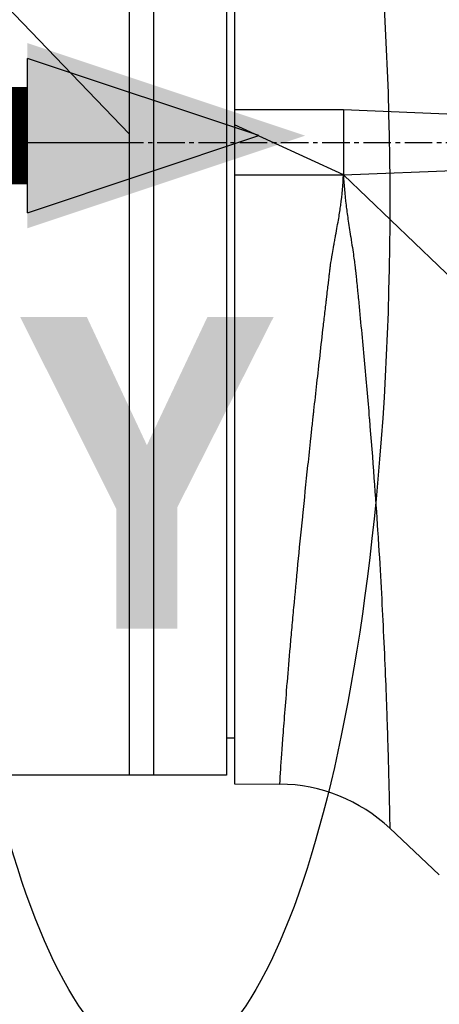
# Model space of a CAD drawing. Header units: millimetres. Extents: x 0 to 4378, y 0 to 2376.
# Tile 219 of 256: x 1576 to 1602, y 1535 to 1596. Entities that reach past the tile are written whole.
import ezdxf

# ---------------------------------------------------------------- set-up
doc = ezdxf.new("R2010")
doc.units = ezdxf.units.MM
doc.header["$LTSCALE"] = 0.2
doc.linetypes.add('CENTER2', pattern=[1.125, 0.75, -0.125, 0.125, -0.125])
for name, color, linetype in [('02_Center Line', 1, 'CENTER2'), ('07_Special Line2', 76, 'Continuous'), ('13_After Rev.Num.', 6, 'Continuous')]:
    doc.layers.add(name, color=color, linetype=linetype)
doc.styles.add('Rainbow-5.0 Style', font='malgunsl.ttf')
doc.dimstyles.new('Rainbow-5.0 Style', dxfattribs={"dimtxt": 4, "dimasz": 2.5, "dimexe": 1, "dimexo": 1, "dimgap": 1, "dimtad": 1, "dimdsep": 46, "dimtxsty": 'Rainbow-5.0 Style', "dimcen": 0, "dimclrd": 251, "dimclre": 251, "dimclrt": 7, "dimazin": 3, "dimtp": 0.1, "dimtm": 0.1, "dimtfac": 0.61, "dimtmove": 0, "dimatfit": 3, "dimfxl": 1, "dimlwd": -1, "dimlwe": -1, "dimarcsym": 1})

# ---------------------------------------------------------------- blocks, each defined once
blk = doc.blocks.new('A$C87452269')
for p, q in [((-62.2, 986.721), (-108.7, 1035.201)), ((-62.2, 1025.727), (-62.2, 947.2)), ((-55.7, 1025.645), (-55.7, 946.683)), ((-60.7, 1025.2), (-60.7, 947.2)), ((-56.2, 1025.2), (-56.2, 947.2)), ((-49, 988.2), (-55.7, 988.2)), ((-49, 988.2), (-49.001, 984.2)), ((-49.001, 984.2), (-55.7, 987.28)), ((-108.721, 986.2), (-62.2, 986.2)), ((-49.001, 984.2), (-1.902, 986.122)), ((-55.7, 984.2), (-49.001, 984.2)), ((-49.001, 984.2), (-0.521, 937.7)), ((-55.7, 949.487), (-56.2, 949.479)), ((-56.2, 947.2), (-69.721, 947.2)), ((-55.7, 946.683), (-52.919, 946.658)), ((-43.1, 941.064), (-46.149, 943.936))]:
    blk.add_line(p, q)
blk.add_arc((-53.007, 936.659), 10, 46.70019, 89.5)
for points in [[(-2.064, 986.284), (-17.709, 986.923), (-33.354, 987.561), (-49, 988.2)], [(-46.149, 943.936), (-46.149, 943.936), (-46.149, 943.936), (-46.149, 943.936)]]:
    blk.add_open_spline(points, degree=3)
for points, knots in [([(-52.919, 946.658), (-52.919, 946.658), (-52.904, 946.911), (-52.874, 947.37), (-52.843, 947.851), (-52.795, 948.559), (-52.73, 949.437), (-52.73, 949.444), (-52.729, 949.451), (-52.729, 949.458), (-52.728, 949.464), (-52.728, 949.47), (-52.727, 949.478), (-52.658, 950.42), (-52.568, 951.576), (-52.458, 952.908), (-52.456, 952.928), (-52.455, 952.948), (-52.453, 952.968), (-52.397, 953.646), (-52.336, 954.37), (-52.269, 955.133), (-52.236, 955.515), (-52.201, 955.906), (-52.165, 956.307), (-52.147, 956.508), (-52.129, 956.71), (-52.11, 956.915), (-52.092, 957.12), (-52.073, 957.326), (-52.053, 957.537), (-51.898, 959.222), (-51.718, 961.093), (-51.512, 963.127), (-51.51, 963.15), (-51.508, 963.174), (-51.505, 963.197), (-51.404, 964.193), (-51.298, 965.227), (-51.185, 966.296), (-51.127, 966.843), (-51.068, 967.399), (-51.007, 967.965), (-50.977, 968.247), (-50.946, 968.532), (-50.915, 968.819), (-50.899, 968.962), (-50.884, 969.106), (-50.868, 969.25), (-50.86, 969.323), (-50.852, 969.395), (-50.844, 969.468), (-50.84, 969.504), (-50.836, 969.54), (-50.832, 969.576), (-50.83, 969.595), (-50.828, 969.613), (-50.826, 969.631), (-50.824, 969.649), (-50.822, 969.668), (-50.82, 969.685), (-50.701, 970.772), (-50.574, 971.907), (-50.44, 973.089), (-50.373, 973.68), (-50.305, 974.282), (-50.234, 974.896), (-50.199, 975.203), (-50.163, 975.513), (-50.127, 975.826), (-50.109, 975.982), (-50.091, 976.139), (-50.072, 976.296), (-50.063, 976.375), (-50.054, 976.454), (-50.045, 976.533), (-50.04, 976.573), (-50.036, 976.613), (-50.031, 976.652), (-50.027, 976.69), (-50.022, 976.727), (-50.018, 976.764), (-50.016, 976.782), (-50.012, 976.819), (-50.008, 976.849), (-49.971, 977.171), (-49.938, 977.451), (-49.91, 977.687), (-49.896, 977.811), (-49.882, 977.923), (-49.871, 978.023), (-49.865, 978.066), (-49.861, 978.108), (-49.856, 978.147), (-49.844, 978.245), (-49.834, 978.329), (-49.826, 978.399), (-49.82, 978.448), (-49.814, 978.49), (-49.81, 978.524), (-49.808, 978.542), (-49.806, 978.557), (-49.804, 978.571), (-49.803, 978.578), (-49.802, 978.585), (-49.801, 978.591), (-49.801, 978.595), (-49.8, 978.599), (-49.8, 978.604), (-49.798, 978.613), (-49.795, 978.641), (-49.791, 978.663), (-49.766, 978.843), (-49.729, 979.072), (-49.682, 979.351), (-49.655, 979.505), (-49.625, 979.675), (-49.592, 979.859), (-49.576, 979.952), (-49.558, 980.048), (-49.54, 980.148), (-49.531, 980.198), (-49.522, 980.249), (-49.512, 980.301), (-49.507, 980.327), (-49.502, 980.353), (-49.497, 980.38), (-49.495, 980.393), (-49.493, 980.406), (-49.49, 980.42), (-49.488, 980.433), (-49.485, 980.448), (-49.483, 980.46), (-49.41, 980.854), (-49.346, 981.207), (-49.294, 981.518), (-49.242, 981.825), (-49.202, 982.09), (-49.171, 982.315), (-49.17, 982.318), (-49.17, 982.32), (-49.169, 982.325), (-49.079, 982.983), (-49.022, 983.608), (-49.001, 984.2)], [0, 0, 0, 0, 0.121112, 0.121112, 0.121112, 0.248047, 0.248047, 0.248047, 0.249023, 0.249023, 0.249023, 0.25, 0.25, 0.25, 0.373166, 0.373166, 0.373166, 0.375, 0.375, 0.375, 0.4375, 0.4375, 0.4375, 0.46875, 0.46875, 0.46875, 0.484375, 0.484375, 0.484375, 0.5, 0.5, 0.5, 0.625, 0.625, 0.625, 0.626439, 0.626439, 0.626439, 0.6875, 0.6875, 0.6875, 0.71875, 0.71875, 0.71875, 0.734375, 0.734375, 0.734375, 0.742187, 0.742187, 0.742187, 0.746094, 0.746094, 0.746094, 0.748047, 0.748047, 0.748047, 0.749023, 0.749023, 0.749023, 0.75, 0.75, 0.75, 0.8125, 0.8125, 0.8125, 0.84375, 0.84375, 0.84375, 0.859375, 0.859375, 0.859375, 0.867187, 0.867187, 0.867187, 0.871094, 0.871094, 0.871094, 0.873047, 0.873047, 0.873047, 0.874878, 0.874878, 0.874878, 0.875773, 0.875773, 0.875773, 0.885526, 0.885526, 0.885526, 0.890625, 0.890625, 0.890625, 0.892844, 0.892844, 0.892844, 0.898437, 0.898437, 0.898437, 0.902344, 0.902344, 0.902344, 0.904297, 0.904297, 0.904297, 0.905273, 0.905273, 0.905273, 0.906006, 0.906006, 0.906006, 0.907746, 0.907746, 0.907746, 0.921875, 0.921875, 0.921875, 0.929687, 0.929687, 0.929687, 0.933594, 0.933594, 0.933594, 0.935547, 0.935547, 0.935547, 0.936523, 0.936523, 0.936523, 0.937012, 0.937012, 0.937012, 0.9375, 0.9375, 0.9375, 0.953125, 0.953125, 0.953125, 0.968506, 0.968506, 0.968506, 0.96875, 0.96875, 0.96875, 1, 1, 1, 1]), ([(-49.001, 984.2), (-48.98, 983.626), (-48.925, 982.999), (-48.84, 982.324), (-48.84, 982.318), (-48.839, 982.311), (-48.838, 982.308), (-48.808, 982.065), (-48.769, 981.782), (-48.722, 981.46), (-48.675, 981.143), (-48.619, 980.788), (-48.558, 980.396), (-48.557, 980.39), (-48.556, 980.385), (-48.555, 980.377), (-48.48, 979.902), (-48.42, 979.504), (-48.374, 979.183), (-48.351, 979.022), (-48.332, 978.88), (-48.315, 978.757), (-48.307, 978.696), (-48.3, 978.639), (-48.293, 978.587), (-48.29, 978.561), (-48.287, 978.536), (-48.284, 978.512), (-48.282, 978.5), (-48.281, 978.489), (-48.28, 978.478), (-48.279, 978.472), (-48.278, 978.466), (-48.278, 978.461), (-48.277, 978.455), (-48.276, 978.446), (-48.276, 978.445), (-48.272, 978.416), (-48.262, 978.322), (-48.246, 978.164), (-48.24, 978.107), (-48.233, 978.042), (-48.226, 977.97), (-48.223, 977.94), (-48.22, 977.91), (-48.216, 977.878), (-48.211, 977.822), (-48.205, 977.763), (-48.198, 977.699), (-48.195, 977.667), (-48.192, 977.634), (-48.188, 977.601), (-48.187, 977.584), (-48.185, 977.567), (-48.183, 977.549), (-48.182, 977.541), (-48.181, 977.532), (-48.181, 977.523), (-48.18, 977.519), (-48.18, 977.514), (-48.179, 977.51), (-48.179, 977.505), (-48.178, 977.499), (-48.178, 977.496), (-48.162, 977.337), (-48.146, 977.179), (-48.13, 977.022), (-48.119, 976.904), (-48.107, 976.786), (-48.095, 976.669), (-48.091, 976.63), (-48.088, 976.592), (-48.084, 976.552), (-47.957, 975.269), (-47.836, 974.01), (-47.723, 972.778), (-47.611, 971.556), (-47.506, 970.362), (-47.41, 969.2), (-47.409, 969.191), (-47.408, 969.183), (-47.407, 969.172), (-47.195, 966.62), (-47.028, 964.32), (-46.895, 962.265), (-46.884, 962.109), (-46.875, 961.954), (-46.865, 961.801), (-46.728, 959.639), (-46.627, 957.756), (-46.548, 956.12), (-46.548, 956.114), (-46.548, 956.109), (-46.547, 956.101), (-46.501, 955.136), (-46.461, 954.225), (-46.426, 953.368), (-46.392, 952.539), (-46.362, 951.761), (-46.337, 951.037), (-46.336, 951.013), (-46.335, 950.989), (-46.335, 950.967), (-46.322, 950.608), (-46.31, 950.253), (-46.299, 949.902), (-46.288, 949.562), (-46.277, 949.227), (-46.267, 948.9), (-46.267, 948.891), (-46.267, 948.881), (-46.267, 948.872), (-46.266, 948.86), (-46.266, 948.857), (-46.266, 948.85), (-46.26, 948.663), (-46.253, 948.418), (-46.245, 948.129), (-46.237, 947.836), (-46.228, 947.497), (-46.218, 947.134), (-46.218, 947.129), (-46.218, 947.122), (-46.218, 947.117), (-46.209, 946.777), (-46.203, 946.503), (-46.197, 946.278), (-46.194, 946.165), (-46.192, 946.064), (-46.19, 945.975), (-46.189, 945.93), (-46.188, 945.888), (-46.187, 945.848), (-46.187, 945.828), (-46.186, 945.809), (-46.186, 945.79), (-46.185, 945.781), (-46.185, 945.772), (-46.185, 945.763), (-46.185, 945.758), (-46.185, 945.754), (-46.185, 945.749), (-46.185, 945.746), (-46.185, 945.743), (-46.185, 945.739), (-46.185, 945.738), (-46.185, 945.738), (-46.184, 945.736), (-46.179, 945.512), (-46.176, 945.321), (-46.172, 945.157), (-46.17, 945.075), (-46.169, 945), (-46.167, 944.93), (-46.167, 944.896), (-46.166, 944.862), (-46.165, 944.831), (-46.165, 944.815), (-46.165, 944.799), (-46.164, 944.784), (-46.164, 944.776), (-46.164, 944.769), (-46.164, 944.761), (-46.164, 944.758), (-46.164, 944.754), (-46.164, 944.75), (-46.164, 944.748), (-46.164, 944.745), (-46.164, 944.742), (-46.164, 944.741), (-46.164, 944.74), (-46.164, 944.739), (-46.161, 944.59), (-46.158, 944.467), (-46.156, 944.365), (-46.155, 944.315), (-46.155, 944.269), (-46.154, 944.229), (-46.15, 944.048), (-46.149, 943.958), (-46.149, 943.94), (-46.149, 943.938), (-46.149, 943.936), (-46.149, 943.936)], [0, 0, 0, 0, 0.0310059, 0.0310059, 0.0310059, 0.03125, 0.03125, 0.03125, 0.046875, 0.046875, 0.046875, 0.0622559, 0.0622559, 0.0622559, 0.0625, 0.0625, 0.0625, 0.078125, 0.078125, 0.078125, 0.0859375, 0.0859375, 0.0859375, 0.0898438, 0.0898438, 0.0898438, 0.0917969, 0.0917969, 0.0917969, 0.0927734, 0.0927734, 0.0927734, 0.0932617, 0.0932617, 0.0932617, 0.09375, 0.09375, 0.09375, 0.1015625, 0.1015625, 0.1015625, 0.1043487, 0.1043487, 0.1043487, 0.1054688, 0.1054688, 0.1054688, 0.1074219, 0.1074219, 0.1074219, 0.1083984, 0.1083984, 0.1083984, 0.1088867, 0.1088867, 0.1088867, 0.1091309, 0.1091309, 0.1091309, 0.1092529, 0.1092529, 0.1092529, 0.109375, 0.109375, 0.109375, 0.1171875, 0.1171875, 0.1171875, 0.1230469, 0.1230469, 0.1230469, 0.125, 0.125, 0.125, 0.1875, 0.1875, 0.1875, 0.2495117, 0.2495117, 0.2495117, 0.25, 0.25, 0.25, 0.3661699, 0.3661699, 0.3661699, 0.375, 0.375, 0.375, 0.4995117, 0.4995117, 0.4995117, 0.5, 0.5, 0.5, 0.5625, 0.5625, 0.5625, 0.6230469, 0.6230469, 0.6230469, 0.625, 0.625, 0.625, 0.65625, 0.65625, 0.65625, 0.6865234, 0.6865234, 0.6865234, 0.6873779, 0.6873779, 0.6873779, 0.6884698, 0.6884698, 0.6884698, 0.71875, 0.71875, 0.71875, 0.7495117, 0.7495117, 0.7495117, 0.75, 0.75, 0.75, 0.78125, 0.78125, 0.78125, 0.796875, 0.796875, 0.796875, 0.8046875, 0.8046875, 0.8046875, 0.8085938, 0.8085938, 0.8085938, 0.8105469, 0.8105469, 0.8105469, 0.8115234, 0.8115234, 0.8115234, 0.8122559, 0.8122559, 0.8122559, 0.8125, 0.8125, 0.8125, 0.84375, 0.84375, 0.84375, 0.859375, 0.859375, 0.859375, 0.8671875, 0.8671875, 0.8671875, 0.8710938, 0.8710938, 0.8710938, 0.8730469, 0.8730469, 0.8730469, 0.8740234, 0.8740234, 0.8740234, 0.8747559, 0.8747559, 0.8747559, 0.875, 0.875, 0.875, 0.90625, 0.90625, 0.90625, 0.921875, 0.921875, 0.921875, 0.9914741, 0.9914741, 0.9914741, 0.9999925, 0.9999925, 0.9999925, 0.9999925])]:
    blk.add_open_spline(points, degree=3, knots=knots)
at = {"layer": '02_Center Line', "ltscale": 11.288275}
blk.add_line((-164.605, 986.2), (81.423, 986.2), dxfattribs=at)
blk = doc.blocks.new('*D147')
at = {"color": 251, "linetype": 'ByBlock', "transparency": 16777216}
for p, q in [((1588.544, 1699.157), (1769.201, 1699.157)), ((1765.201, 1598.457), (1765.201, 1689.157)), ((1699.244, 1588.457), (1769.201, 1588.457))]:
    blk.add_line(p, q, dxfattribs=at)
at = {"color": 251, "transparency": 16777216}
for points in [[(1763.534, 1689.157), (1766.868, 1689.157), (1765.201, 1699.157)], [(1763.534, 1598.457), (1766.868, 1598.457), (1765.201, 1588.457)]]:
    blk.add_solid(points, dxfattribs=at)
at = {"layer": 'Defpoints', "color": 0, "transparency": 16777216}
for p in [(1584.544, 1699.157), (1765.201, 1699.157), (1695.244, 1588.457)]:
    blk.add_point(p, dxfattribs=at)
at = {"color": 7, "transparency": 16777216, "insert": (1752.88, 1643.807), "char_height": 16, "attachment_point": 5, "rotation": 90, "style": 'Rainbow-5.0 Style'}
blk.add_mtext('110.7', dxfattribs=at)
blk = doc.blocks.new('A$C19ebd0c3_1234')
blk.add_ellipse((0, 0), major_axis=(53.194, 0), ratio=0.263273)
blk = doc.blocks.new('A$C3a293ff3')
at = {"layer": '07_Special Line2'}
blk.add_hatch(color=256, dxfattribs=at).paths.add_polyline_path([(49.156, 0), (34.9, 4.752), (34.9, -4.752)])
for p, q in [((34.9, -3.96), (34.9, 3.96)), ((46.78, 0), (34.9, 3.96)), ((34.9, -3.96), (46.78, 0))]:
    blk.add_line(p, q, dxfattribs=at)
at = {"layer": '07_Special Line2', "const_width": 5}
blk.add_lwpolyline([(34.9, 0), (0, 0)], dxfattribs=at)
at = {"layer": '07_Special Line2', "insert": (34.529, -17.308), "char_height": 16, "attachment_point": 4, "style": 'Rainbow-5.0 Style'}
blk.add_mtext('{\\fMalgun Gothic Semilight|b1|i0|c129|p50;Y}', dxfattribs=at)

msp = doc.modelspace()

# ---------------------------------------------------------------- block references
msp.add_blockref('A$C87452269', (1645.046, 602.257))
at = {"xscale": 1.2, "yscale": 1.2, "zscale": 1.2}
msp.add_blockref('A$C3a293ff3', (1534.706, 1588.872), dxfattribs=at)
at = {"layer": '13_After Rev.Num.', "rotation": 90}
msp.add_blockref('A$C19ebd0c3_1234', (1584.896, 1584.76), dxfattribs=at)

# ---------------------------------------------------------------- dimensions: what is measured, and where the dimension line sits
dim = msp.add_linear_dim(base=(1765.201, 1699.157), p1=(1695.244, 1588.457), p2=(1584.544, 1699.157), angle=90, dimstyle='Rainbow-5.0 Style', override={"dimscale": 4, "dimtol": 0, "dimlim": 0, "dimtp": 0.1, "dimtm": 0.1, "dimtfac": 0.61, "dimtdec": 2, "dimtolj": 0, "dimtzin": 8})
dim.commit()
dim.dimension.update_dxf_attribs({"geometry": '*D147', "text_midpoint": (1752.88, 1643.807)})

doc.saveas('drawing.dxf')
